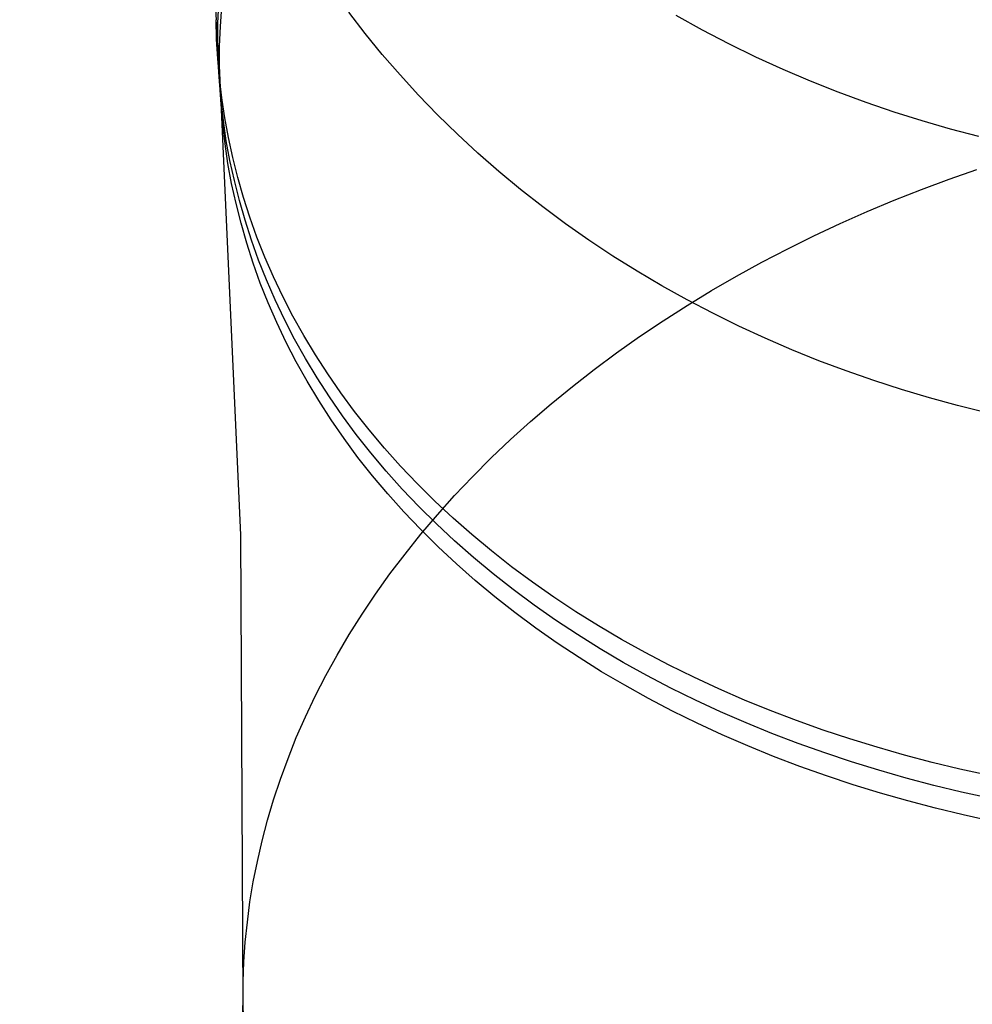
# Model space of a CAD drawing. Extents: x -10 to 451, y 0 to 260.
# Tile 45 of 61: x 381 to 393, y 134 to 146. Entities that reach past the tile are written whole.
import ezdxf

# ---------------------------------------------------------------- set-up
doc = ezdxf.new("R2010")
doc.units = 0
doc.layers.add('LIVELLO_04', color=200, linetype='CONTINUOUS')

msp = doc.modelspace()

# ---------------------------------------------------------------- linework, layer by layer
at = {"layer": 'LIVELLO_04'}
for p, q in [((383.134, 145.898, 719.09), (383.143, 146.146, 719.336)), ((383.164, 145.857, 719.625), (383.181, 146.107, 719.872)), ((384.99, 145.769, 706.405), (384.784, 146.037, 706.612)), ((389.238, 145.812, 696.831), (388.907, 145.995, 696.947)), ((383.153, 145.364, 719.134), (383.111, 145.942, 718.557)), ((383.117, 145.697, 718.312), (383.111, 145.942, 718.557)), ((383.132, 145.653, 718.846), (383.134, 145.898, 719.09)), ((383.155, 145.609, 719.379), (383.164, 145.857, 719.625)), ((385.204, 145.505, 706.201), (384.99, 145.769, 706.405)), ((389.572, 145.637, 696.719), (389.238, 145.812, 696.831)), ((383.131, 145.451, 718.065), (383.117, 145.697, 718.312)), ((383.138, 145.409, 718.601), (383.132, 145.653, 718.846)), ((383.153, 145.364, 719.134), (383.155, 145.609, 719.379)), ((389.911, 145.471, 696.61), (389.572, 145.637, 696.719)), ((385.428, 145.246, 705.999), (385.204, 145.505, 706.201)), ((383.152, 145.204, 717.815), (383.131, 145.451, 718.065)), ((383.151, 145.163, 718.353), (383.138, 145.409, 718.601)), ((383.423, 139.448, 725.046), (383.153, 145.364, 719.134)), ((383.159, 145.12, 718.889), (383.153, 145.364, 719.134)), ((390.254, 145.315, 696.504), (389.911, 145.471, 696.61)), ((385.66, 144.992, 705.798), (385.428, 145.246, 705.999)), ((390.6, 145.167, 696.401), (390.254, 145.315, 696.504)), ((383.173, 144.915, 718.103), (383.151, 145.163, 718.353)), ((383.181, 144.956, 717.563), (383.152, 145.204, 717.815)), ((383.172, 144.874, 718.642), (383.159, 145.12, 718.889)), ((390.948, 145.028, 696.302), (390.6, 145.167, 696.401)), ((385.901, 144.742, 705.6), (385.66, 144.992, 705.798)), ((391.299, 144.899, 696.206), (390.948, 145.028, 696.302)), ((383.193, 144.627, 718.392), (383.172, 144.874, 718.642)), ((383.202, 144.667, 717.851), (383.173, 144.915, 718.103)), ((383.219, 144.706, 717.308), (383.181, 144.956, 717.563)), ((391.653, 144.778, 696.114), (391.299, 144.899, 696.206)), ((386.15, 144.498, 705.405), (385.901, 144.742, 705.6)), ((392.008, 144.667, 696.025), (391.653, 144.778, 696.114)), ((383.223, 144.378, 718.14), (383.193, 144.627, 718.392)), ((383.239, 144.417, 717.597), (383.202, 144.667, 717.851)), ((383.265, 144.456, 717.052), (383.219, 144.706, 717.308)), ((392.364, 144.565, 695.94), (392.008, 144.667, 696.025)), ((386.407, 144.26, 705.212), (386.15, 144.498, 705.405)), ((392.721, 144.471, 695.859), (392.364, 144.565, 695.94)), ((383.26, 144.129, 717.885), (383.223, 144.378, 718.14)), ((383.285, 144.167, 717.341), (383.239, 144.417, 717.597)), ((383.319, 144.205, 716.794), (383.265, 144.456, 717.052)), ((386.672, 144.028, 705.022), (386.407, 144.26, 705.212)), ((383.306, 143.879, 717.629), (383.26, 144.129, 717.885)), ((383.34, 143.917, 717.083), (383.285, 144.167, 717.341)), ((383.382, 143.955, 716.534), (383.319, 144.205, 716.794)), ((386.945, 143.802, 704.835), (386.672, 144.028, 705.022)), ((392.346, 143.933, 740.701), (392.696, 144.057, 740.803)), ((383.361, 143.628, 717.371), (383.306, 143.879, 717.629)), ((383.403, 143.666, 716.823), (383.34, 143.917, 717.083)), ((383.454, 143.704, 716.273), (383.382, 143.955, 716.534)), ((391.999, 143.804, 740.593), (392.346, 143.933, 740.701)), ((387.225, 143.583, 704.652), (386.945, 143.802, 704.835)), ((391.654, 143.667, 740.477), (391.999, 143.804, 740.593)), ((383.424, 143.377, 717.111), (383.361, 143.628, 717.371)), ((383.475, 143.415, 716.562), (383.403, 143.666, 716.823)), ((383.535, 143.453, 716.011), (383.454, 143.704, 716.273)), ((391.313, 143.524, 740.355), (391.654, 143.667, 740.477)), ((387.512, 143.37, 704.472), (387.225, 143.583, 704.652)), ((390.975, 143.374, 740.226), (391.313, 143.524, 740.355)), ((383.496, 143.126, 716.85), (383.424, 143.377, 717.111)), ((383.556, 143.164, 716.3), (383.475, 143.415, 716.562)), ((383.625, 143.202, 715.748), (383.535, 143.453, 716.011)), ((387.806, 143.164, 704.296), (387.512, 143.37, 704.472)), ((390.641, 143.218, 740.09), (390.975, 143.374, 740.226)), ((383.577, 142.875, 716.588), (383.496, 143.126, 716.85)), ((383.646, 142.913, 716.037), (383.556, 143.164, 716.3)), ((383.725, 142.952, 715.484), (383.625, 143.202, 715.748)), ((388.107, 142.965, 704.124), (387.806, 143.164, 704.296)), ((390.312, 143.055, 739.947), (390.641, 143.218, 740.09)), ((389.987, 142.886, 739.798), (390.312, 143.055, 739.947)), ((383.667, 142.625, 716.325), (383.577, 142.875, 716.588)), ((383.745, 142.664, 715.773), (383.646, 142.913, 716.037)), ((383.833, 142.703, 715.22), (383.725, 142.952, 715.484)), ((388.414, 142.773, 703.956), (388.107, 142.965, 704.124)), ((389.667, 142.71, 739.643), (389.987, 142.886, 739.798)), ((388.726, 142.589, 703.792), (388.414, 142.773, 703.956)), ((383.766, 142.375, 716.062), (383.667, 142.625, 716.325)), ((383.854, 142.415, 715.509), (383.745, 142.664, 715.773)), ((383.951, 142.455, 714.956), (383.833, 142.703, 715.22)), ((389.353, 142.529, 739.481), (389.667, 142.71, 739.643)), ((389.044, 142.412, 703.633), (388.726, 142.589, 703.792)), ((389.044, 142.342, 739.312), (389.353, 142.529, 739.481)), ((383.875, 142.126, 715.797), (383.766, 142.375, 716.062)), ((383.972, 142.167, 715.244), (383.854, 142.415, 715.509)), ((384.078, 142.209, 714.691), (383.951, 142.455, 714.956)), ((389.368, 142.244, 703.478), (389.044, 142.412, 703.633)), ((388.742, 142.149, 739.138), (389.044, 142.342, 739.312)), ((383.993, 141.878, 715.533), (383.875, 142.126, 715.797)), ((384.099, 141.92, 714.98), (383.972, 142.167, 715.244)), ((384.215, 141.964, 714.427), (384.078, 142.209, 714.691)), ((388.446, 141.95, 738.958), (388.742, 142.149, 739.138)), ((389.696, 142.082, 703.327), (389.368, 142.244, 703.478)), ((390.028, 141.929, 703.182), (389.696, 142.082, 703.327)), ((384.12, 141.632, 715.268), (383.993, 141.878, 715.533)), ((384.236, 141.675, 714.716), (384.099, 141.92, 714.98)), ((384.361, 141.721, 714.164), (384.215, 141.964, 714.427)), ((388.156, 141.747, 738.772), (388.446, 141.95, 738.958)), ((390.365, 141.784, 703.041), (390.028, 141.929, 703.182)), ((390.705, 141.647, 702.905), (390.365, 141.784, 703.041)), ((384.257, 141.387, 715.004), (384.12, 141.632, 715.268)), ((384.382, 141.433, 714.452), (384.236, 141.675, 714.716)), ((384.517, 141.481, 713.901), (384.361, 141.721, 714.164)), ((387.874, 141.538, 738.58), (388.156, 141.747, 738.772)), ((391.049, 141.518, 702.774), (390.705, 141.647, 702.905)), ((387.599, 141.323, 738.383), (387.874, 141.538, 738.58)), ((391.396, 141.397, 702.648), (391.049, 141.518, 702.774)), ((384.403, 141.144, 714.741), (384.257, 141.387, 715.004)), ((384.538, 141.192, 714.189), (384.382, 141.433, 714.452)), ((384.682, 141.242, 713.639), (384.517, 141.481, 713.901)), ((391.745, 141.285, 702.527), (391.396, 141.397, 702.648)), ((387.331, 141.105, 738.181), (387.599, 141.323, 738.383)), ((392.097, 141.18, 702.412), (391.745, 141.285, 702.527)), ((384.558, 140.903, 714.478), (384.403, 141.144, 714.741)), ((384.703, 140.954, 713.928), (384.538, 141.192, 714.189)), ((384.856, 141.007, 713.379), (384.682, 141.242, 713.639)), ((392.45, 141.084, 702.301), (392.097, 141.18, 702.412)), ((387.072, 140.881, 737.973), (387.331, 141.105, 738.181)), ((392.805, 140.996, 702.196), (392.45, 141.084, 702.301)), ((384.723, 140.665, 714.216), (384.558, 140.903, 714.478)), ((384.877, 140.718, 713.667), (384.703, 140.954, 713.928)), ((385.04, 140.774, 713.12), (384.856, 141.007, 713.379)), ((385.233, 140.545, 712.863), (385.04, 140.774, 713.12)), ((386.82, 140.654, 737.761), (387.072, 140.881, 737.973)), ((384.898, 140.429, 713.956), (384.723, 140.665, 714.216)), ((385.061, 140.486, 713.409), (384.877, 140.718, 713.667)), ((386.577, 140.422, 737.545), (386.82, 140.654, 737.761)), ((385.435, 140.319, 712.609), (385.233, 140.545, 712.863)), ((385.082, 140.197, 713.697), (384.898, 140.429, 713.956)), ((385.254, 140.256, 713.152), (385.061, 140.486, 713.409)), ((386.342, 140.186, 737.324), (386.577, 140.422, 737.545)), ((385.647, 140.097, 712.357), (385.435, 140.319, 712.609)), ((385.275, 139.968, 713.44), (385.082, 140.197, 713.697)), ((385.456, 140.03, 712.897), (385.254, 140.256, 713.152)), ((386.116, 139.947, 737.099), (386.342, 140.186, 737.324)), ((385.667, 139.808, 712.645), (385.456, 140.03, 712.897)), ((385.867, 139.879, 712.107), (385.647, 140.097, 712.357)), ((385.477, 139.742, 713.186), (385.275, 139.968, 713.44)), ((385.898, 139.705, 736.87), (386.116, 139.947, 737.099)), ((385.888, 139.59, 712.396), (385.667, 139.808, 712.645)), ((386.096, 139.665, 711.861), (385.867, 139.879, 712.107)), ((385.688, 139.52, 712.934), (385.477, 139.742, 713.186)), ((385.69, 139.46, 736.638), (385.898, 139.705, 736.87)), ((386.333, 139.456, 711.617), (386.096, 139.665, 711.861)), ((385.908, 139.302, 712.684), (385.688, 139.52, 712.934)), ((386.116, 139.377, 712.149), (385.888, 139.59, 712.396)), ((383.45, 133.583, 730.905), (383.423, 139.448, 725.046)), ((385.491, 139.212, 736.402), (385.69, 139.46, 736.638)), ((386.579, 139.252, 711.378), (386.333, 139.456, 711.617)), ((386.137, 139.088, 712.438), (385.908, 139.302, 712.684)), ((386.354, 139.167, 711.906), (386.116, 139.377, 712.149)), ((385.301, 138.961, 736.163), (385.491, 139.212, 736.402)), ((386.6, 138.963, 711.666), (386.354, 139.167, 711.906)), ((386.833, 139.052, 711.142), (386.579, 139.252, 711.378)), ((386.375, 138.879, 712.195), (386.137, 139.088, 712.438)), ((387.095, 138.858, 710.91), (386.833, 139.052, 711.142)), ((385.12, 138.708, 735.922), (385.301, 138.961, 736.163)), ((386.854, 138.763, 711.43), (386.6, 138.963, 711.666)), ((386.621, 138.674, 711.955), (386.375, 138.879, 712.195)), ((387.365, 138.669, 710.682), (387.095, 138.858, 710.91)), ((384.949, 138.453, 735.678), (385.12, 138.708, 735.922)), ((386.875, 138.475, 711.719), (386.621, 138.674, 711.955)), ((387.116, 138.569, 711.198), (386.854, 138.763, 711.43)), ((387.642, 138.485, 710.459), (387.365, 138.669, 710.682)), ((387.386, 138.38, 710.971), (387.116, 138.569, 711.198)), ((384.787, 138.197, 735.432), (384.949, 138.453, 735.678)), ((387.137, 138.28, 711.487), (386.875, 138.475, 711.719)), ((387.927, 138.308, 710.241), (387.642, 138.485, 710.459)), ((387.407, 138.091, 711.259), (387.137, 138.28, 711.487)), ((387.663, 138.197, 710.748), (387.386, 138.38, 710.971)), ((388.218, 138.136, 710.027), (387.927, 138.308, 710.241)), ((384.635, 137.939, 735.183), (384.787, 138.197, 735.432)), ((387.948, 138.019, 710.529), (387.663, 138.197, 710.748)), ((387.684, 137.908, 711.036), (387.407, 138.091, 711.259)), ((388.516, 137.971, 709.819), (388.218, 138.136, 710.027)), ((384.493, 137.68, 734.934), (384.635, 137.939, 735.183)), ((387.968, 137.73, 710.818), (387.684, 137.908, 711.036)), ((388.239, 137.847, 710.316), (387.948, 138.019, 710.529)), ((388.82, 137.811, 709.616), (388.516, 137.971, 709.819)), ((388.537, 137.682, 710.108), (388.239, 137.847, 710.316)), ((389.13, 137.659, 709.419), (388.82, 137.811, 709.616)), ((384.359, 137.42, 734.682), (384.493, 137.68, 734.934)), ((388.26, 137.559, 710.604), (387.968, 137.73, 710.818)), ((388.841, 137.523, 709.905), (388.537, 137.682, 710.108)), ((389.446, 137.512, 709.227), (389.13, 137.659, 709.419)), ((388.558, 137.393, 710.396), (388.26, 137.559, 710.604)), ((384.236, 137.16, 734.43), (384.359, 137.42, 734.682)), ((389.151, 137.37, 709.707), (388.841, 137.523, 709.905)), ((389.767, 137.373, 709.041), (389.446, 137.512, 709.227)), ((388.862, 137.234, 710.193), (388.558, 137.393, 710.396)), ((389.467, 137.224, 709.515), (389.151, 137.37, 709.707)), ((390.093, 137.24, 708.861), (389.767, 137.373, 709.041)), ((389.172, 137.081, 709.996), (388.862, 137.234, 710.193)), ((389.788, 137.084, 709.33), (389.467, 137.224, 709.515)), ((390.424, 137.114, 708.688), (390.093, 137.24, 708.861)), ((384.121, 136.899, 734.176), (384.236, 137.16, 734.43)), ((389.488, 136.935, 709.804), (389.172, 137.081, 709.996)), ((390.114, 136.951, 709.15), (389.788, 137.084, 709.33)), ((390.758, 136.994, 708.52), (390.424, 137.114, 708.688)), ((389.809, 136.795, 709.618), (389.488, 136.935, 709.804)), ((390.444, 136.825, 708.976), (390.114, 136.951, 709.15)), ((391.097, 136.882, 708.359), (390.758, 136.994, 708.52)), ((384.017, 136.638, 733.922), (384.121, 136.899, 734.176)), ((390.135, 136.662, 709.438), (389.809, 136.795, 709.618)), ((390.779, 136.706, 708.809), (390.444, 136.825, 708.976)), ((391.439, 136.777, 708.205), (391.097, 136.882, 708.359)), ((391.118, 136.593, 708.648), (390.779, 136.706, 708.809)), ((391.784, 136.678, 708.056), (391.439, 136.777, 708.205)), ((392.132, 136.587, 707.915), (391.784, 136.678, 708.056)), ((383.921, 136.378, 733.668), (384.017, 136.638, 733.922)), ((390.465, 136.536, 709.265), (390.135, 136.662, 709.438)), ((391.46, 136.488, 708.493), (391.118, 136.593, 708.648)), ((392.482, 136.503, 707.78), (392.132, 136.587, 707.915)), ((390.8, 136.417, 709.097), (390.465, 136.536, 709.265)), ((391.805, 136.39, 708.345), (391.46, 136.488, 708.493)), ((392.834, 136.426, 707.652), (392.482, 136.503, 707.78)), ((383.835, 136.117, 733.413), (383.921, 136.378, 733.668)), ((391.138, 136.305, 708.936), (390.8, 136.417, 709.097)), ((391.48, 136.199, 708.782), (391.138, 136.305, 708.936)), ((392.153, 136.298, 708.204), (391.805, 136.39, 708.345)), ((392.503, 136.214, 708.069), (392.153, 136.298, 708.204)), ((391.826, 136.101, 708.634), (391.48, 136.199, 708.782)), ((392.855, 136.137, 707.941), (392.503, 136.214, 708.069)), ((383.757, 135.858, 733.158), (383.835, 136.117, 733.413)), ((392.173, 136.01, 708.492), (391.826, 136.101, 708.634)), ((392.523, 135.925, 708.357), (392.173, 136.01, 708.492)), ((392.875, 135.848, 708.229), (392.523, 135.925, 708.357)), ((383.689, 135.599, 732.904), (383.757, 135.858, 733.158)), ((383.63, 135.341, 732.65), (383.689, 135.599, 732.904)), ((383.579, 135.084, 732.397), (383.63, 135.341, 732.65)), ((383.537, 134.829, 732.145), (383.579, 135.084, 732.397)), ((383.504, 134.576, 731.894), (383.537, 134.829, 732.145)), ((383.478, 134.325, 731.644), (383.504, 134.576, 731.894)), ((383.461, 134.075, 731.396), (383.478, 134.325, 731.644)), ((383.451, 133.828, 731.15), (383.461, 134.075, 731.396)), ((383.45, 133.583, 730.905), (383.451, 133.828, 731.15)), ((383.234, 128.085, 736.397), (383.45, 133.583, 730.905)), ((383.455, 133.338, 730.661), (383.45, 133.583, 730.905))]:
    msp.add_line(p, q, dxfattribs=at)
at = {"layer": 'LIVELLO_04', "extrusion": (0.997668, 0.003936, -0.068146)}
msp.add_arc((109.904, 706.412, 333.826), 50.33, 1.3664, 46.6874, dxfattribs=at)

doc.saveas('drawing.dxf')
